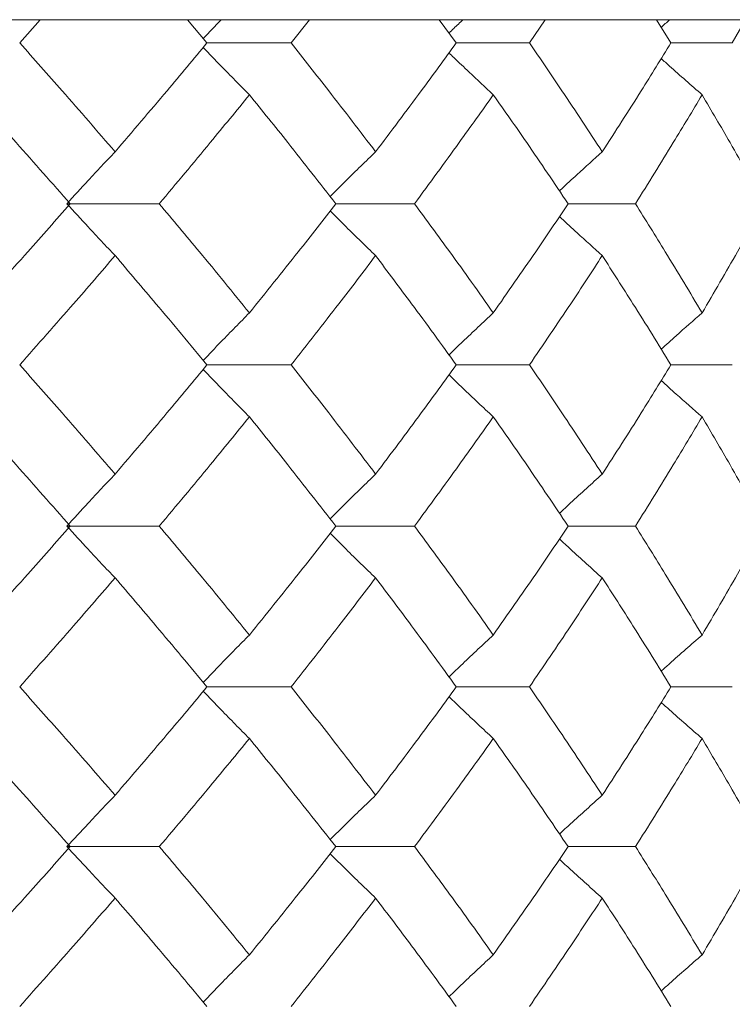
# Model space of a CAD drawing. Header units: inches. Extents: x -4.1 to 22.8, y -8.3 to 17.7.
# Tile 63 of 130: x 6.526 to 6.797, y 1.745 to 2.118. Entities that reach past the tile are written whole.
import ezdxf

# ---------------------------------------------------------------- set-up
doc = ezdxf.new("R2010")
doc.units = ezdxf.units.IN
doc.header["$MEASUREMENT"] = 0

msp = doc.modelspace()

# ---------------------------------------------------------------- linework, layer by layer
at = {"color": 7, "linetype": 'Continuous', "lineweight": 15}
for p, q in [((6.91599, 2.11819), (5.65401, 2.11819)), ((6.52622, 2.10937), (6.53404, 2.11819)), ((6.59726, 2.10937), (6.58985, 2.11819)), ((6.62914, 2.10937), (6.63609, 2.11819)), ((6.69184, 2.10937), (6.68535, 2.11819)), ((6.71958, 2.10937), (6.72557, 2.11819)), ((6.77324, 2.10937), (6.76773, 2.11819)), ((6.79653, 2.10937), (6.80151, 2.11819)), ((6.59726, 2.10937), (6.62914, 2.10937)), ((6.71958, 2.10937), (6.69184, 2.10937)), ((6.77324, 2.10937), (6.79653, 2.10937)), ((6.54413, 2.04841), (6.57917, 2.04841)), ((6.64613, 2.04841), (6.67599, 2.04841)), ((6.7598, 2.04841), (6.73424, 2.04841)), ((6.59726, 1.98729), (6.62914, 1.98729)), ((6.69184, 1.98729), (6.71958, 1.98729)), ((6.79653, 1.98729), (6.77324, 1.98729)), ((6.54413, 1.92616), (6.57917, 1.92616)), ((6.64613, 1.92616), (6.67599, 1.92616)), ((6.59726, 1.86521), (6.62914, 1.86521)), ((6.69184, 1.86521), (6.71958, 1.86521)), ((6.77324, 1.86521), (6.79653, 1.86521)), ((6.54413, 1.80459), (6.57917, 1.80459)), ((6.64613, 1.80459), (6.67599, 1.80459))]:
    msp.add_line(p, q, dxfattribs=at)
for points, knots in [([(6.60271, 2.11819), (6.60268, 2.11816), (6.60037, 2.11581), (6.59809, 2.11341), (6.59584, 2.11105)], [0, 0, 0, 0, 0.013315, 1, 1, 1, 1]), ([(6.68907, 2.11313), (6.68968, 2.11372), (6.69144, 2.11542), (6.69321, 2.1171), (6.69436, 2.11819)], [0, 0, 0, 0, 0.348801, 1, 1, 1, 1]), ([(6.77279, 2.11819), (6.77276, 2.11816), (6.77167, 2.11719), (6.77059, 2.11622), (6.76955, 2.11527)], [0, 0, 0, 0, 0.032561, 1, 1, 1, 1]), ([(6.56241, 2.0681), (6.55574, 2.07581), (6.54384, 2.08958), (6.5316, 2.10332), (6.52622, 2.10937)], [0, 0, 0, 0, 0.560339, 1, 1, 1, 1]), ([(6.56241, 2.0681), (6.56901, 2.07581), (6.58078, 2.08958), (6.59223, 2.10332), (6.59726, 2.10937)], [0, 0, 0, 0, 0.560338, 1, 1, 1, 1]), ([(6.61336, 2.08973), (6.61156, 2.09154), (6.60797, 2.09514), (6.60213, 2.10111), (6.5981, 2.10532), (6.59584, 2.10767)], [0, 0, 0, 0, 0.30526, 0.610522, 1, 1, 1, 1]), ([(6.66123, 2.0681), (6.65533, 2.07581), (6.64482, 2.08958), (6.63393, 2.10332), (6.62914, 2.10937)], [0, 0, 0, 0, 0.560339, 1, 1, 1, 1]), ([(6.66123, 2.0681), (6.66704, 2.07581), (6.67742, 2.08958), (6.68743, 2.10332), (6.69184, 2.10937)], [0, 0, 0, 0, 0.560339, 1, 1, 1, 1]), ([(6.7472, 2.0681), (6.74215, 2.07581), (6.73313, 2.08958), (6.72372, 2.10332), (6.71958, 2.10937)], [0, 0, 0, 0, 0.560339, 1, 1, 1, 1]), ([(6.7472, 2.0681), (6.75217, 2.07581), (6.76104, 2.08958), (6.76951, 2.10332), (6.77324, 2.10937)], [0, 0, 0, 0, 0.5603393, 1, 1, 1, 1]), ([(6.68907, 2.10559), (6.68968, 2.105), (6.69221, 2.10256), (6.6978, 2.09726), (6.70281, 2.09259), (6.70588, 2.08973)], [0, 0, 0, 0, 0.109924, 0.454637, 1, 1, 1, 1]), ([(6.78507, 2.08973), (6.783, 2.09154), (6.77886, 2.09515), (6.77369, 2.09971), (6.77061, 2.1025), (6.76956, 2.10345)], [0, 0, 0, 0, 0.398228, 0.796463, 1, 1, 1, 1]), ([(6.54535, 2.04841), (6.53856, 2.05613), (6.52644, 2.06991), (6.514, 2.08368), (6.50852, 2.08973)], [0, 0, 0, 0, 0.5602737, 1, 1, 1, 1]), ([(6.57917, 2.04841), (6.58565, 2.05613), (6.59721, 2.06991), (6.60843, 2.08368), (6.61336, 2.08973)], [0, 0, 0, 0, 0.5602729, 1, 1, 1, 1]), ([(6.64613, 2.04841), (6.64011, 2.05613), (6.62936, 2.06991), (6.61825, 2.08368), (6.61336, 2.08973)], [0, 0, 0, 0, 0.560273, 1, 1, 1, 1]), ([(6.67599, 2.04841), (6.68167, 2.05613), (6.69181, 2.06991), (6.70158, 2.08368), (6.70588, 2.08973)], [0, 0, 0, 0, 0.560273, 1, 1, 1, 1]), ([(6.73424, 2.04841), (6.72905, 2.05613), (6.71979, 2.06991), (6.71013, 2.08368), (6.70588, 2.08973)], [0, 0, 0, 0, 0.560273, 1, 1, 1, 1]), ([(6.7598, 2.04841), (6.76462, 2.05613), (6.77324, 2.06991), (6.78146, 2.08368), (6.78507, 2.08973)], [0, 0, 0, 0, 0.560273, 1, 1, 1, 1]), ([(6.80871, 2.04841), (6.80441, 2.05613), (6.79673, 2.06991), (6.78863, 2.08368), (6.78507, 2.08973)], [0, 0, 0, 0, 0.560274, 1, 1, 1, 1]), ([(6.56241, 2.0681), (6.5607, 2.06629), (6.55727, 2.06268), (6.55117, 2.05614), (6.54681, 2.05135), (6.54413, 2.04841)], [0, 0, 0, 0, 0.278869, 0.55774, 1, 1, 1, 1]), ([(6.66123, 2.0681), (6.65936, 2.06629), (6.65562, 2.06268), (6.64986, 2.05704), (6.64601, 2.05316), (6.64399, 2.05114)], [0, 0, 0, 0, 0.3232504, 0.6465029, 1, 1, 1, 1]), ([(6.73096, 2.05326), (6.73121, 2.05349), (6.73343, 2.05558), (6.73883, 2.06055), (6.74402, 2.06523), (6.7472, 2.0681)], [0, 0, 0, 0, 0.04665, 0.415321, 1, 1, 1, 1]), ([(6.50852, 2.00701), (6.51548, 2.01474), (6.52791, 2.02855), (6.54002, 2.04234), (6.54535, 2.04841)], [0, 0, 0, 0, 0.560136, 1, 1, 1, 1]), ([(6.56241, 2.02871), (6.5607, 2.03051), (6.55728, 2.03413), (6.55117, 2.04068), (6.54681, 2.04547), (6.54413, 2.04841)], [0, 0, 0, 0, 0.2787742, 0.5575507, 1, 1, 1, 1]), ([(6.61336, 2.00701), (6.60707, 2.01474), (6.59585, 2.02855), (6.58427, 2.04234), (6.57917, 2.04841)], [0, 0, 0, 0, 0.5601356, 1, 1, 1, 1]), ([(6.61336, 2.00701), (6.61957, 2.01474), (6.63067, 2.02855), (6.64141, 2.04234), (6.64613, 2.04841)], [0, 0, 0, 0, 0.560136, 1, 1, 1, 1]), ([(6.70588, 2.00701), (6.7004, 2.01474), (6.69062, 2.02855), (6.68046, 2.04234), (6.67599, 2.04841)], [0, 0, 0, 0, 0.5601361, 1, 1, 1, 1]), ([(6.70588, 2.00701), (6.71128, 2.01474), (6.72092, 2.02855), (6.73017, 2.04234), (6.73424, 2.04841)], [0, 0, 0, 0, 0.560136, 1, 1, 1, 1]), ([(6.78507, 2.00701), (6.78046, 2.01474), (6.77223, 2.02855), (6.7636, 2.04234), (6.7598, 2.04841)], [0, 0, 0, 0, 0.560136, 1, 1, 1, 1]), ([(6.78507, 2.00701), (6.7896, 2.01474), (6.79767, 2.02855), (6.80534, 2.04234), (6.80871, 2.04841)], [0, 0, 0, 0, 0.560136, 1, 1, 1, 1]), ([(6.66123, 2.02871), (6.65936, 2.03051), (6.65562, 2.03413), (6.64987, 2.03978), (6.64601, 2.04365), (6.644, 2.04568)], [0, 0, 0, 0, 0.323204, 0.646413, 1, 1, 1, 1]), ([(6.73096, 2.04355), (6.73121, 2.04332), (6.73344, 2.04123), (6.73883, 2.03626), (6.74402, 2.03158), (6.7472, 2.02871)], [0, 0, 0, 0, 0.046119, 0.414823, 1, 1, 1, 1]), ([(6.52622, 1.98729), (6.53306, 1.99502), (6.54529, 2.00883), (6.55718, 2.02263), (6.56241, 2.02871)], [0, 0, 0, 0, 0.560071, 1, 1, 1, 1]), ([(6.59726, 1.98729), (6.59084, 1.99502), (6.5794, 2.00883), (6.5676, 2.02263), (6.56241, 2.02871)], [0, 0, 0, 0, 0.560071, 1, 1, 1, 1]), ([(6.62914, 1.98729), (6.63523, 1.99502), (6.6461, 2.00883), (6.6566, 2.02263), (6.66123, 2.02871)], [0, 0, 0, 0, 0.560071, 1, 1, 1, 1]), ([(6.69184, 1.98729), (6.68622, 1.99502), (6.6762, 2.00883), (6.6658, 2.02263), (6.66123, 2.02871)], [0, 0, 0, 0, 0.560071, 1, 1, 1, 1]), ([(6.71958, 1.98729), (6.72484, 1.99502), (6.73423, 2.00883), (6.74324, 2.02263), (6.7472, 2.02871)], [0, 0, 0, 0, 0.56007, 1, 1, 1, 1]), ([(6.77324, 1.98729), (6.76849, 1.99502), (6.76, 2.00883), (6.75111, 2.02263), (6.7472, 2.02871)], [0, 0, 0, 0, 0.56007, 1, 1, 1, 1]), ([(6.61336, 2.00701), (6.61157, 2.0052), (6.60798, 2.00158), (6.60213, 1.99559), (6.5981, 1.99136), (6.59584, 1.98899)], [0, 0, 0, 0, 0.304693, 0.609386, 1, 1, 1, 1]), ([(6.70588, 2.00701), (6.70394, 2.0052), (6.70006, 2.00158), (6.69445, 1.99628), (6.69081, 1.99275), (6.68907, 1.99107)], [0, 0, 0, 0, 0.344017, 0.688036, 1, 1, 1, 1]), ([(6.76955, 1.99324), (6.77145, 1.99495), (6.77659, 1.99958), (6.78179, 2.00414), (6.78507, 2.00701)], [0, 0, 0, 0, 0.368888, 1, 1, 1, 1]), ([(6.56241, 1.94587), (6.55575, 1.9536), (6.54384, 1.9674), (6.5316, 1.98121), (6.52622, 1.98729)], [0, 0, 0, 0, 0.559933, 1, 1, 1, 1]), ([(6.56241, 1.94587), (6.56901, 1.9536), (6.58079, 1.9674), (6.59223, 1.98121), (6.59726, 1.98729)], [0, 0, 0, 0, 0.559932, 1, 1, 1, 1]), ([(6.66123, 1.94587), (6.65534, 1.9536), (6.64481, 1.9674), (6.63393, 1.98121), (6.62914, 1.98729)], [0, 0, 0, 0, 0.559933, 1, 1, 1, 1]), ([(6.66123, 1.94587), (6.66704, 1.9536), (6.67742, 1.9674), (6.68743, 1.98121), (6.69184, 1.98729)], [0, 0, 0, 0, 0.559932, 1, 1, 1, 1]), ([(6.7472, 1.94587), (6.74215, 1.9536), (6.73313, 1.9674), (6.72372, 1.98121), (6.71958, 1.98729)], [0, 0, 0, 0, 0.559933, 1, 1, 1, 1]), ([(6.7472, 1.94587), (6.75217, 1.9536), (6.76104, 1.9674), (6.76951, 1.98121), (6.77324, 1.98729)], [0, 0, 0, 0, 0.559933, 1, 1, 1, 1]), ([(6.61336, 1.96756), (6.61157, 1.96937), (6.60798, 1.97299), (6.60213, 1.97898), (6.59811, 1.98321), (6.59584, 1.98559)], [0, 0, 0, 0, 0.304725, 0.609448, 1, 1, 1, 1]), ([(6.70588, 1.96756), (6.70394, 1.96937), (6.70006, 1.97299), (6.69445, 1.97829), (6.69081, 1.98182), (6.68908, 1.9835)], [0, 0, 0, 0, 0.344117, 0.688235, 1, 1, 1, 1]), ([(6.76956, 1.98133), (6.77145, 1.97962), (6.77659, 1.97499), (6.78179, 1.97044), (6.78507, 1.96756)], [0, 0, 0, 0, 0.3685191, 1, 1, 1, 1]), ([(6.54535, 1.92616), (6.53856, 1.93389), (6.52644, 1.94768), (6.514, 1.96149), (6.50852, 1.96756)], [0, 0, 0, 0, 0.559868, 1, 1, 1, 1]), ([(6.57917, 1.92616), (6.58565, 1.93389), (6.59721, 1.94768), (6.60843, 1.96149), (6.61336, 1.96756)], [0, 0, 0, 0, 0.559867, 1, 1, 1, 1]), ([(6.64613, 1.92616), (6.64011, 1.93389), (6.62936, 1.94768), (6.61825, 1.96149), (6.61336, 1.96756)], [0, 0, 0, 0, 0.5598681, 1, 1, 1, 1]), ([(6.67599, 1.92616), (6.68167, 1.93389), (6.69182, 1.94768), (6.70158, 1.96149), (6.70588, 1.96756)], [0, 0, 0, 0, 0.559867, 1, 1, 1, 1]), ([(6.73424, 1.92616), (6.72905, 1.93389), (6.71978, 1.94768), (6.71013, 1.96149), (6.70588, 1.96756)], [0, 0, 0, 0, 0.5598676, 1, 1, 1, 1]), ([(6.7598, 1.92616), (6.76462, 1.93389), (6.77324, 1.94768), (6.78146, 1.96149), (6.78507, 1.96756)], [0, 0, 0, 0, 0.559868, 1, 1, 1, 1]), ([(6.80871, 1.92616), (6.80441, 1.93389), (6.79673, 1.94768), (6.78863, 1.96149), (6.78507, 1.96756)], [0, 0, 0, 0, 0.559868, 1, 1, 1, 1]), ([(6.56241, 1.94587), (6.5607, 1.94406), (6.55728, 1.94045), (6.55117, 1.93389), (6.54681, 1.9291), (6.54413, 1.92616)], [0, 0, 0, 0, 0.278776, 0.557551, 1, 1, 1, 1]), ([(6.66123, 1.94587), (6.65936, 1.94406), (6.65562, 1.94044), (6.64987, 1.9348), (6.64601, 1.93092), (6.64399, 1.92889)], [0, 0, 0, 0, 0.323147, 0.646295, 1, 1, 1, 1]), ([(6.7472, 1.94587), (6.74519, 1.94406), (6.74118, 1.94044), (6.73577, 1.9355), (6.73238, 1.93232), (6.73097, 1.931)], [0, 0, 0, 0, 0.368555, 0.737106, 1, 1, 1, 1]), ([(6.50852, 1.88484), (6.51548, 1.89255), (6.52792, 1.90631), (6.54002, 1.9201), (6.54535, 1.92616)], [0, 0, 0, 0, 0.5597302, 1, 1, 1, 1]), ([(6.56241, 1.90648), (6.5607, 1.90828), (6.55727, 1.91189), (6.55117, 1.91844), (6.54681, 1.92323), (6.54413, 1.92616)], [0, 0, 0, 0, 0.278869, 0.55774, 1, 1, 1, 1]), ([(6.61336, 1.88484), (6.60707, 1.89255), (6.59584, 1.90631), (6.58427, 1.9201), (6.57917, 1.92616)], [0, 0, 0, 0, 0.55973, 1, 1, 1, 1]), ([(6.61336, 1.88484), (6.61957, 1.89255), (6.63067, 1.90631), (6.64141, 1.9201), (6.64613, 1.92616)], [0, 0, 0, 0, 0.55973, 1, 1, 1, 1]), ([(6.66123, 1.90648), (6.65936, 1.90828), (6.65562, 1.91189), (6.64986, 1.91754), (6.64601, 1.92141), (6.644, 1.92343)], [0, 0, 0, 0, 0.323314, 0.64663, 1, 1, 1, 1]), ([(6.70588, 1.88484), (6.7004, 1.89255), (6.69062, 1.90631), (6.68046, 1.9201), (6.67599, 1.92616)], [0, 0, 0, 0, 0.55973, 1, 1, 1, 1]), ([(6.70588, 1.88484), (6.71128, 1.89255), (6.72092, 1.90631), (6.73017, 1.9201), (6.73424, 1.92616)], [0, 0, 0, 0, 0.559729, 1, 1, 1, 1]), ([(6.73424, 1.92616), (6.73429, 1.92616), (6.73721, 1.92616), (6.74573, 1.92616), (6.7542, 1.92616), (6.7598, 1.92616)], [0, 0, 0, 0, 0.005585, 0.34259, 1, 1, 1, 1]), ([(6.78507, 1.88484), (6.78046, 1.89255), (6.77223, 1.90631), (6.7636, 1.9201), (6.7598, 1.92616)], [0, 0, 0, 0, 0.55973, 1, 1, 1, 1]), ([(6.78507, 1.88484), (6.78959, 1.89255), (6.79768, 1.90631), (6.80534, 1.9201), (6.80871, 1.92616)], [0, 0, 0, 0, 0.55973, 1, 1, 1, 1]), ([(6.7472, 1.90648), (6.74519, 1.90828), (6.74118, 1.91189), (6.73576, 1.91684), (6.73238, 1.92), (6.73097, 1.92132)], [0, 0, 0, 0, 0.368828, 0.737659, 1, 1, 1, 1]), ([(6.52622, 1.86521), (6.53306, 1.8729), (6.54529, 1.88665), (6.55718, 1.90041), (6.56241, 1.90648)], [0, 0, 0, 0, 0.5596643, 1, 1, 1, 1]), ([(6.59726, 1.86521), (6.59085, 1.8729), (6.57939, 1.88665), (6.5676, 1.90041), (6.56241, 1.90648)], [0, 0, 0, 0, 0.5596646, 1, 1, 1, 1]), ([(6.62914, 1.86521), (6.63523, 1.8729), (6.6461, 1.88665), (6.6566, 1.90041), (6.66123, 1.90648)], [0, 0, 0, 0, 0.559664, 1, 1, 1, 1]), ([(6.69184, 1.86521), (6.68622, 1.8729), (6.6762, 1.88665), (6.6658, 1.90041), (6.66123, 1.90648)], [0, 0, 0, 0, 0.559664, 1, 1, 1, 1]), ([(6.71958, 1.86521), (6.72484, 1.8729), (6.73424, 1.88665), (6.74324, 1.90041), (6.7472, 1.90648)], [0, 0, 0, 0, 0.559664, 1, 1, 1, 1]), ([(6.77324, 1.86521), (6.76849, 1.8729), (6.75999, 1.88665), (6.75111, 1.90041), (6.7472, 1.90648)], [0, 0, 0, 0, 0.559665, 1, 1, 1, 1]), ([(6.61336, 1.88484), (6.61156, 1.88304), (6.60797, 1.87943), (6.60213, 1.87346), (6.5981, 1.86926), (6.59584, 1.8669)], [0, 0, 0, 0, 0.305231, 0.610465, 1, 1, 1, 1]), ([(6.70588, 1.88484), (6.70394, 1.88304), (6.70005, 1.87943), (6.69444, 1.87414), (6.6908, 1.87063), (6.68908, 1.86897)], [0, 0, 0, 0, 0.344628, 0.689258, 1, 1, 1, 1]), ([(6.78507, 1.88484), (6.783, 1.88304), (6.77886, 1.87943), (6.77369, 1.87486), (6.7706, 1.87207), (6.76956, 1.87112)], [0, 0, 0, 0, 0.398012, 0.796032, 1, 1, 1, 1]), ([(6.56241, 1.82409), (6.55575, 1.83175), (6.54383, 1.84545), (6.5316, 1.85916), (6.52622, 1.86521)], [0, 0, 0, 0, 0.559528, 1, 1, 1, 1]), ([(6.56241, 1.82409), (6.56901, 1.83175), (6.58079, 1.84545), (6.59222, 1.85916), (6.59726, 1.86521)], [0, 0, 0, 0, 0.5595273, 1, 1, 1, 1]), ([(6.61336, 1.84561), (6.61156, 1.84741), (6.60797, 1.85101), (6.60212, 1.85697), (6.5981, 1.86116), (6.59584, 1.86352)], [0, 0, 0, 0, 0.305464, 0.610931, 1, 1, 1, 1]), ([(6.66123, 1.82409), (6.65534, 1.83175), (6.64481, 1.84545), (6.63393, 1.85916), (6.62914, 1.86521)], [0, 0, 0, 0, 0.5595274, 1, 1, 1, 1]), ([(6.66123, 1.82409), (6.66704, 1.83175), (6.67743, 1.84545), (6.68743, 1.85916), (6.69184, 1.86521)], [0, 0, 0, 0, 0.559527, 1, 1, 1, 1]), ([(6.7472, 1.82409), (6.74215, 1.83175), (6.73312, 1.84545), (6.72372, 1.85916), (6.71958, 1.86521)], [0, 0, 0, 0, 0.559528, 1, 1, 1, 1]), ([(6.7472, 1.82409), (6.75217, 1.83175), (6.76104, 1.84545), (6.76951, 1.85916), (6.77324, 1.86521)], [0, 0, 0, 0, 0.559528, 1, 1, 1, 1]), ([(6.70588, 1.84561), (6.70394, 1.84741), (6.70004, 1.85101), (6.69444, 1.85628), (6.6908, 1.85979), (6.68908, 1.86145)], [0, 0, 0, 0, 0.3449537, 0.6899087, 1, 1, 1, 1]), ([(6.78507, 1.84561), (6.783, 1.84741), (6.77886, 1.85101), (6.77368, 1.85557), (6.7706, 1.85835), (6.76956, 1.85929)], [0, 0, 0, 0, 0.398512, 0.79702, 1, 1, 1, 1]), ([(6.54535, 1.80459), (6.53856, 1.81223), (6.52644, 1.82589), (6.514, 1.83958), (6.50852, 1.84561)], [0, 0, 0, 0, 0.559461, 1, 1, 1, 1]), ([(6.57917, 1.80459), (6.58565, 1.81223), (6.59722, 1.82589), (6.60842, 1.83958), (6.61336, 1.84561)], [0, 0, 0, 0, 0.559461, 1, 1, 1, 1]), ([(6.64613, 1.80459), (6.64011, 1.81223), (6.62935, 1.82589), (6.61825, 1.83958), (6.61336, 1.84561)], [0, 0, 0, 0, 0.559462, 1, 1, 1, 1]), ([(6.67599, 1.80459), (6.68167, 1.81223), (6.69182, 1.82589), (6.70158, 1.83958), (6.70588, 1.84561)], [0, 0, 0, 0, 0.5594616, 1, 1, 1, 1]), ([(6.73424, 1.80459), (6.72906, 1.81223), (6.71978, 1.82589), (6.71013, 1.83958), (6.70588, 1.84561)], [0, 0, 0, 0, 0.559462, 1, 1, 1, 1]), ([(6.7598, 1.80459), (6.76462, 1.81223), (6.77325, 1.82589), (6.78145, 1.83958), (6.78507, 1.84561)], [0, 0, 0, 0, 0.559461, 1, 1, 1, 1]), ([(6.80871, 1.80459), (6.80441, 1.81223), (6.79672, 1.82589), (6.78863, 1.83958), (6.78507, 1.84561)], [0, 0, 0, 0, 0.5594611, 1, 1, 1, 1]), ([(6.56241, 1.82409), (6.56069, 1.8223), (6.55726, 1.8187), (6.55116, 1.81222), (6.5468, 1.80748), (6.54413, 1.80459)], [0, 0, 0, 0, 0.279853, 0.559705, 1, 1, 1, 1]), ([(6.66123, 1.82409), (6.65935, 1.8223), (6.6556, 1.8187), (6.64985, 1.81311), (6.646, 1.80928), (6.64399, 1.80729)], [0, 0, 0, 0, 0.324399, 0.648796, 1, 1, 1, 1]), ([(6.7472, 1.82409), (6.74519, 1.8223), (6.74116, 1.8187), (6.73575, 1.8138), (6.73236, 1.81067), (6.73097, 1.80938)], [0, 0, 0, 0, 0.3699752, 0.7399535, 1, 1, 1, 1]), ([(6.50852, 1.76356), (6.51549, 1.77124), (6.52791, 1.78493), (6.54002, 1.79858), (6.54535, 1.80459)], [0, 0, 0, 0, 0.560541, 1, 1, 1, 1]), ([(6.56241, 1.78508), (6.56069, 1.78688), (6.55726, 1.79047), (6.55116, 1.79696), (6.5468, 1.80169), (6.54413, 1.80459)], [0, 0, 0, 0, 0.279852, 0.559705, 1, 1, 1, 1]), ([(6.61336, 1.76356), (6.60707, 1.77124), (6.59585, 1.78493), (6.58426, 1.79858), (6.57917, 1.80459)], [0, 0, 0, 0, 0.560542, 1, 1, 1, 1]), ([(6.61336, 1.76356), (6.61958, 1.77124), (6.63066, 1.78493), (6.64141, 1.79858), (6.64613, 1.80459)], [0, 0, 0, 0, 0.560541, 1, 1, 1, 1]), ([(6.70588, 1.76356), (6.7004, 1.77124), (6.69062, 1.78493), (6.68046, 1.79858), (6.67599, 1.80459)], [0, 0, 0, 0, 0.560541, 1, 1, 1, 1]), ([(6.70588, 1.76356), (6.71128, 1.77124), (6.72091, 1.78493), (6.73017, 1.79858), (6.73424, 1.80459)], [0, 0, 0, 0, 0.5605418, 1, 1, 1, 1]), ([(6.73424, 1.80459), (6.73429, 1.80459), (6.73721, 1.80459), (6.74573, 1.80459), (6.7542, 1.80459), (6.7598, 1.80459)], [0, 0, 0, 0, 0.005585, 0.34259, 1, 1, 1, 1]), ([(6.78507, 1.76356), (6.78046, 1.77124), (6.77223, 1.78493), (6.76359, 1.79858), (6.7598, 1.80459)], [0, 0, 0, 0, 0.560542, 1, 1, 1, 1]), ([(6.78507, 1.76356), (6.7896, 1.77124), (6.79767, 1.78493), (6.80534, 1.79858), (6.80871, 1.80459)], [0, 0, 0, 0, 0.5605417, 1, 1, 1, 1]), ([(6.66123, 1.78508), (6.65935, 1.78688), (6.6556, 1.79047), (6.64985, 1.79606), (6.646, 1.79989), (6.644, 1.80188)], [0, 0, 0, 0, 0.324452, 0.648903, 1, 1, 1, 1]), ([(6.7472, 1.78508), (6.74519, 1.78688), (6.74116, 1.79047), (6.73575, 1.79537), (6.73237, 1.7985), (6.73097, 1.79979)], [0, 0, 0, 0, 0.370116, 0.740235, 1, 1, 1, 1]), ([(6.52622, 1.74397), (6.53306, 1.75165), (6.54528, 1.76537), (6.55718, 1.77906), (6.56241, 1.78508)], [0, 0, 0, 0, 0.560476, 1, 1, 1, 1]), ([(6.59726, 1.74397), (6.59084, 1.75165), (6.5794, 1.76537), (6.5676, 1.77906), (6.56241, 1.78508)], [0, 0, 0, 0, 0.560476, 1, 1, 1, 1]), ([(6.62914, 1.74397), (6.63523, 1.75165), (6.64609, 1.76537), (6.65661, 1.77906), (6.66123, 1.78508)], [0, 0, 0, 0, 0.560476, 1, 1, 1, 1]), ([(6.69184, 1.74397), (6.68622, 1.75165), (6.6762, 1.76537), (6.6658, 1.77906), (6.66123, 1.78508)], [0, 0, 0, 0, 0.560476, 1, 1, 1, 1]), ([(6.71958, 1.74397), (6.72484, 1.75165), (6.73423, 1.76537), (6.74324, 1.77906), (6.7472, 1.78508)], [0, 0, 0, 0, 0.560476, 1, 1, 1, 1]), ([(6.77324, 1.74397), (6.76848, 1.75165), (6.76, 1.76537), (6.75111, 1.77906), (6.7472, 1.78508)], [0, 0, 0, 0, 0.560476, 1, 1, 1, 1]), ([(6.61336, 1.76356), (6.61156, 1.76176), (6.60797, 1.75816), (6.60212, 1.75221), (6.59809, 1.74801), (6.59584, 1.74565)], [0, 0, 0, 0, 0.30543, 0.610861, 1, 1, 1, 1]), ([(6.70588, 1.76356), (6.70394, 1.76176), (6.70004, 1.75816), (6.69444, 1.75289), (6.6908, 1.74938), (6.68907, 1.74772)], [0, 0, 0, 0, 0.344846, 0.689694, 1, 1, 1, 1]), ([(6.78507, 1.76356), (6.783, 1.76176), (6.77886, 1.75816), (6.77368, 1.7536), (6.7706, 1.75081), (6.76955, 1.74987)], [0, 0, 0, 0, 0.398269, 0.796533, 1, 1, 1, 1])]:
    msp.add_open_spline(points, degree=3, knots=knots, dxfattribs=at)

doc.saveas('drawing.dxf')
